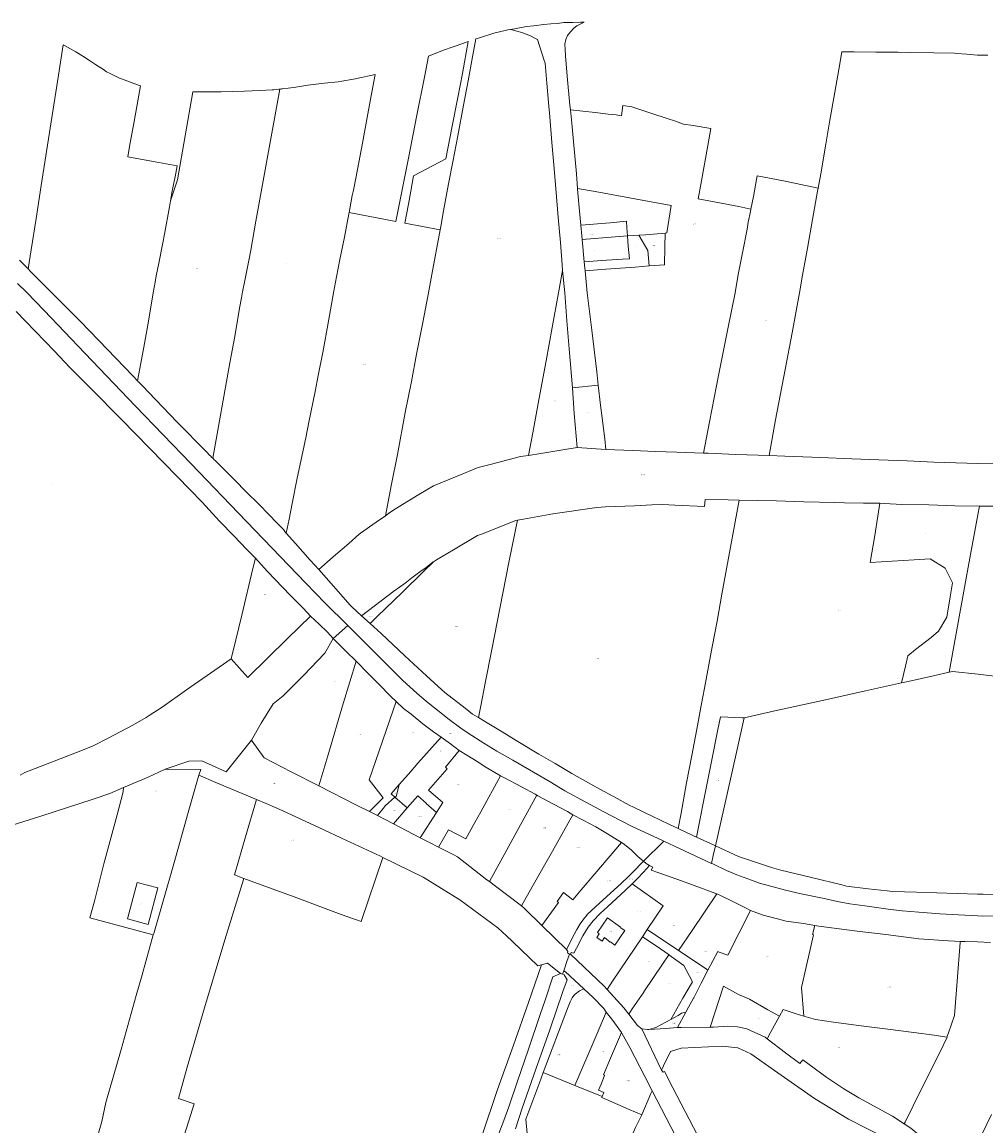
# Model space of a CAD drawing. Header units: metres. Extents: x 125062 to 130098, y 450277 to 452623.
# Tile 13 of 18: x 127466 to 128005, y 451534 to 452151. Entities that reach past the tile are written whole.
import ezdxf
from ezdxf.enums import TextEntityAlignment as Align

# ---------------------------------------------------------------- set-up
doc = ezdxf.new("R2010")
doc.units = ezdxf.units.M
doc.layers.get('0').update_dxf_attribs({"lineweight": 25})
doc.layers.add('B-WE-KG-GRENS_PERCEEL-GV', color=150, linetype='Continuous', lineweight=18)
doc.layers.add('B-WE-KG-GRENS_PERCEEL-S', color=150, linetype='Continuous', lineweight=25)
doc.styles.add('NLCS-ISO', font='NLCS-ISO.ttf')

# ---------------------------------------------------------------- blocks, each defined once
blk = doc.blocks.new('SKG-PERCEELNUMMER-SO')
at = {"style": 'NLCS-ISO', "oblique": 10, "flags": 1}
blk.add_attdef('GEMEENTECODE', text='', height=1.8, dxfattribs=at).set_placement((0, 2.6), align=Align.MIDDLE_CENTER)
at = {"style": 'NLCS-ISO', "oblique": 10}
blk.add_attdef('SECTIE', text='', height=1.8, dxfattribs=at).set_placement((-0.5, 0), align=Align.MIDDLE_RIGHT)
blk.add_attdef('PERCEELNUMMER', text='', height=1.8, dxfattribs=at).set_placement((0.5, 0), align=Align.MIDDLE_LEFT)

msp = doc.modelspace()

# ---------------------------------------------------------------- linework, layer by layer
at = {"layer": 'B-WE-KG-GRENS_PERCEEL-GV', "flags": 128}
for points in [[(127669.029, 451875.46), (127670.788, 451876.705), (127673.737, 451878.74), (127676.022, 451880.19), (127687.682, 451887.259), (127695.854, 451892.124), (127709.034, 451897.502), (127720.896, 451902.366), (127728.364, 451904.207), (127744.5, 451908.465), (127749.051, 451909.195), (127751.323, 451921.743), (127754.779, 451940.252), (127758.765, 451961.966), (127762.225, 451980.713), (127765.765, 452000), (127768.073, 452012.531), (127767.783, 452015.62), (127766.83, 452028.235), (127765.633, 452042.158), (127764.306, 452058.342), (127763.171, 452071.551), (127761.981, 452084.045), (127760.841, 452098.325), (127760.089, 452106.358), (127759.204, 452117.187), (127758.377, 452128.314), (127757.774, 452129.858), (127754.088, 452141.567), (127752.477, 452142.333), (127750.149, 452143.632), (127745.318, 452145.632), (127742.459, 452146.214), (127739.001, 452147.277), (127737.455, 452147.024), (127732.044, 452145.807), (127729.547, 452145.2), (127721.523, 452142.602), (127719.62, 452141.975), (127717.645, 452131.989), (127715.15, 452118.465), (127712.655, 452105.001), (127709.404, 452087.723), (127706.615, 452073.246), (127704.293, 452061.032), (127701.52, 452045.912), (127699.943, 452037.024), (127699.611, 452035.266), (127694.892, 452010.273), (127692.977, 452000), (127689.656, 451982.436), (127686.408, 451965.768), (127683.48, 451950.464), (127680.103, 451933.203), (127675.731, 451909.65), (127672.426, 451893.162)], [(127776.384, 452058.412), (127775.755, 452066.492), (127774.25, 452082.496), (127773.12, 452094.812), (127772.385, 452102.241), (127772.119, 452104.927), (127770.673, 452121.229), (127769.607, 452132.474), (127769.471, 452136.045), (127769.338, 452139.08), (127769.92, 452141.702), (127770.744, 452143.849), (127772.4, 452146), (127774.236, 452147.973), (127776.015, 452149.291), (127780.035, 452151.371), (127778.089, 452151.265), (127773.679, 452151.148), (127771.473, 452151.076), (127768.733, 452151.059), (127765.272, 452150.637), (127761.397, 452150.401), (127757.638, 452149.984), (127751.732, 452149.362), (127747.852, 452148.828), (127741.202, 452147.637), (127739.001, 452147.277), (127742.459, 452146.214), (127745.318, 452145.632), (127750.149, 452143.632), (127752.477, 452142.333), (127754.088, 452141.567), (127757.774, 452129.858), (127758.377, 452128.314), (127759.204, 452117.187), (127760.089, 452106.358), (127760.841, 452098.325), (127761.981, 452084.045), (127763.171, 452071.551), (127764.306, 452058.342), (127765.633, 452042.158), (127766.83, 452028.235), (127767.783, 452015.62), (127768.073, 452012.531), (127769.252, 452000), (127770.498, 451984.446), (127771.788, 451968.715), (127773.487, 451946.995), (127787.995, 451948.406), (127787.109, 451955.909), (127784.455, 451979.159), (127781.825, 452000), (127780.565, 452012.369), (127780.41, 452013.895), (127780.112, 452017.288), (127779.007, 452029.869), (127778.837, 452031.804), (127778.278, 452037.945), (127777.58, 452045.608), (127776.579, 452055.9)], [(127488.798, 452138.63), (127486.146, 452121.779), (127476.559, 452060.067), (127473.671, 452041.66), (127470.838, 452024.028), (127469.192, 452013.383), (127470.597, 452011.936), (127475.376, 452007.183), (127481.687, 452000.686), (127482.405, 452000), (127491.52, 451990.915), (127498.253, 451984.14), (127508.728, 451973.377), (127518.207, 451963.522), (127527.921, 451953.485), (127530.444, 451950.849), (127533.839, 451969.693), (127536.455, 451984.11), (127539.201, 452000), (127540.291, 452005.961), (127540.888, 452009.45), (127542.312, 452016.694), (127544.574, 452027.915), (127545.545, 452032.843), (127548.227, 452048.048), (127548.851, 452051.522), (127549.794, 452056.778), (127551.711, 452066.927), (127552.478, 452071.08), (127540.306, 452073.168), (127524.936, 452076.012), (127525.98, 452081.731), (127528.472, 452095.85), (127532.128, 452115.683), (127528.371, 452117.099), (127521.991, 452119.39), (127520.321, 452120.037), (127514.713, 452122.808), (127512.983, 452123.574), (127511.37, 452124.816), (127506.952, 452127.652), (127503.607, 452129.958), (127499.727, 452132.261), (127495.847, 452134.683), (127492.862, 452136.454), (127489.58, 452138.284)], [(127699.611, 452035.266), (127679.869, 452038.995), (127681.847, 452049.675), (127683.182, 452056.884), (127684.748, 452065.404), (127702.679, 452074.953), (127706.109, 452092.172), (127709.539, 452109.272), (127712.035, 452122.617), (127715.272, 452140.497), (127713.203, 452139.765), (127712.811, 452139.644), (127706.937, 452137.621), (127701.366, 452135.625), (127695.318, 452133.252), (127693.066, 452132.391), (127690.795, 452120.551), (127686.611, 452099.281), (127681.903, 452075.39), (127677.601, 452053.822), (127674.869, 452039.94), (127648.686, 452044.886), (127648.54, 452044.1), (127646.042, 452031.112), (127643.542, 452018.6), (127641.564, 452009.007), (127639.983, 452000), (127637.081, 451984.189), (127633.998, 451966.686), (127631.467, 451953.814), (127629.713, 451944.798), (127626.101, 451927.719), (127624.411, 451919), (127619.699, 451896.524), (127616.907, 451882.288), (127615.097, 451873.451), (127613.445, 451865.779), (127618.685, 451860.004), (127626.922, 451850.645), (127631.656, 451845.321), (127639.747, 451852.518), (127648.497, 451859.992), (127654.353, 451865.073), (127655.018, 451865.717), (127663.804, 451871.762), (127669.029, 451875.46), (127672.426, 451893.162), (127675.731, 451909.65), (127680.103, 451933.203), (127683.48, 451950.464), (127686.408, 451965.768), (127689.656, 451982.436), (127692.977, 452000), (127694.892, 452010.273)], [(127572.869, 451907.168), (127573.301, 451906.736), (127573.73, 451906.306), (127583.636, 451896.4), (127592.241, 451887.69), (127597.279, 451882.788), (127604.877, 451874.937), (127607.181, 451872.657), (127610.919, 451868.837), (127611.987, 451867.702), (127613.194, 451866.056), (127613.445, 451865.779), (127615.097, 451873.451), (127616.907, 451882.288), (127619.699, 451896.524), (127624.411, 451919), (127626.101, 451927.719), (127629.713, 451944.798), (127631.467, 451953.814), (127633.998, 451966.686), (127637.081, 451984.189), (127639.983, 452000), (127641.564, 452009.007), (127643.542, 452018.6), (127646.042, 452031.112), (127648.54, 452044.1), (127648.686, 452044.886), (127650.455, 452054.407), (127651.078, 452057.413), (127651.27, 452058.339), (127653.302, 452069.004), (127656.089, 452083.779), (127658.352, 452096.052), (127660.909, 452109.159), (127663.202, 452122.024), (127658.887, 452121.173), (127655.677, 452120.384), (127651.217, 452119.411), (127644.615, 452118.367), (127642.474, 452118.059), (127634.859, 452117.19), (127625.638, 452116.015), (127618.976, 452115.031), (127614.574, 452114.415), (127611.386, 452114.027), (127611.005, 452113.981), (127610.868, 452113.967), (127610.35, 452113.916), (127609.871, 452113.868), (127596.568, 452040.014), (127593.733, 452023.947), (127592.586, 452018.122), (127590.321, 452006.889), (127589.082, 452000.589), (127588.523, 451997.322), (127587.437, 451991.381), (127584.714, 451975.615), (127582.029, 451960.817), (127572.439, 451907.598)], [(127609.871, 452113.868), (127609.315, 452113.813), (127608.281, 452113.71), (127606.602, 452113.543), (127605.706, 452113.505), (127598.747, 452113.208), (127590.118, 452112.81), (127577.144, 452112.332), (127570.12, 452112.358), (127564.584, 452112.45), (127561.259, 452112.434), (127552.805, 452063.221), (127548.851, 452051.522), (127548.227, 452048.048), (127545.545, 452032.843), (127544.574, 452027.915), (127542.312, 452016.694), (127540.888, 452009.45), (127540.291, 452005.961), (127539.201, 452000), (127536.455, 451984.11), (127533.839, 451969.693), (127530.444, 451950.849), (127533.128, 451948.045), (127540.442, 451940.487), (127548.573, 451931.904), (127552.436, 451927.973), (127569.002, 451911.074), (127570.873, 451909.165), (127571.148, 451908.889), (127572.009, 451908.028), (127572.439, 451907.598), (127582.029, 451960.817), (127584.714, 451975.615), (127587.437, 451991.381), (127588.523, 451997.322), (127589.082, 452000.589), (127590.321, 452006.889), (127592.586, 452018.122), (127593.733, 452023.947), (127596.568, 452040.014)], [(127776.384, 452058.412), (127786.278, 452056.601), (127808.44, 452052.6), (127828.815, 452048.828), (127826.328, 452033.518), (127825.377, 452033.335), (127825.234, 452025.775), (127825.104, 452015.715), (127816.367, 452015.045), (127808.562, 452014.446), (127792.139, 452013.296), (127780.565, 452012.369), (127781.825, 452000), (127784.455, 451979.159), (127787.109, 451955.909), (127787.995, 451948.406), (127789.304, 451937.307), (127791.613, 451918.406), (127792.288, 451912.384), (127807.216, 451911.843), (127820.001, 451911.336), (127831.895, 451910.903), (127846.891, 451910.404), (127850.263, 451927.919), (127855.464, 451954.79), (127860.651, 451980.888), (127864.532, 452000), (127866.261, 452010.256), (127868.877, 452023.304), (127871.174, 452035.578), (127871.858, 452039.604), (127873.024, 452045.542), (127873.291, 452046.871), (127866.496, 452048.293), (127843.797, 452052.649), (127845.654, 452062.658), (127849.191, 452082.318), (127850.942, 452091.874), (127840.983, 452093.528), (127835.562, 452094.396), (127831.21, 452095.922), (127826.532, 452097.457), (127817.975, 452100.264), (127806.767, 452104.02), (127801.703, 452104.77), (127800.897, 452099.052), (127798.038, 452099.455), (127793.572, 452099.969), (127786.187, 452100.768), (127772.385, 452102.241), (127773.12, 452094.812), (127774.25, 452082.496), (127775.755, 452066.492)], [(127876.851, 452065.467), (127876.43, 452063.308), (127874.704, 452053.913), (127873.291, 452046.871), (127873.024, 452045.542), (127871.858, 452039.604), (127871.174, 452035.578), (127868.877, 452023.304), (127866.261, 452010.256), (127864.532, 452000), (127860.651, 451980.888), (127855.464, 451954.79), (127850.263, 451927.919), (127846.891, 451910.404), (127849.499, 451910.318), (127864.902, 451909.709), (127883.445, 451909.041), (127887.116, 451929.042), (127892.457, 451957.22), (127896.303, 451977.686), (127900.547, 452000), (127902.215, 452009.891), (127904.94, 452025.024), (127907.78, 452041.108), (127910.622, 452056.777), (127910.949, 452058.61), (127891.487, 452062.638)], [(127825.377, 452033.335), (127826.328, 452033.518), (127828.815, 452048.828), (127808.44, 452052.6), (127786.278, 452056.601), (127776.384, 452058.412), (127776.579, 452055.9), (127777.58, 452045.608), (127778.278, 452037.945), (127794.575, 452039.2), (127803.738, 452040.018), (127804.031, 452036.307), (127804.353, 452031.837), (127810.647, 452032.222), (127814.369, 452032.449)], [(127779.007, 452029.869), (127797.469, 452031.417), (127804.353, 452031.837), (127804.031, 452036.307), (127803.738, 452040.018), (127794.575, 452039.2), (127778.278, 452037.945), (127778.837, 452031.804)], [(127779.007, 452029.869), (127780.112, 452017.288), (127792.651, 452018.239), (127801.472, 452018.822), (127805.363, 452019.034), (127804.761, 452026.19), (127804.353, 452031.837), (127797.469, 452031.417)], [(127816.367, 452015.045), (127815.756, 452023.715), (127810.647, 452032.222), (127804.353, 452031.837), (127804.761, 452026.19), (127805.363, 452019.034), (127801.472, 452018.822), (127792.651, 452018.239), (127780.112, 452017.288), (127780.41, 452013.895), (127780.565, 452012.369), (127792.139, 452013.296), (127808.562, 452014.446)], [(127816.367, 452015.045), (127825.104, 452015.715), (127825.234, 452025.775), (127825.377, 452033.335), (127814.369, 452032.449), (127810.647, 452032.222), (127815.756, 452023.715)], [(127776.123, 451913.601), (127774.587, 451932.49), (127773.487, 451946.995), (127771.788, 451968.715), (127770.498, 451984.446), (127769.252, 452000), (127768.073, 452012.531), (127765.765, 452000), (127762.225, 451980.713), (127758.765, 451961.966), (127754.779, 451940.252), (127751.323, 451921.743), (127749.051, 451909.195), (127755.956, 451910.301), (127768.128, 451912.304)], [(127773.487, 451946.995), (127774.587, 451932.49), (127776.123, 451913.601), (127792.288, 451912.384), (127791.613, 451918.406), (127789.304, 451937.307), (127787.995, 451948.406)], [(127720.948, 451762.615), (127725.88, 451759.707), (127734.247, 451754.631), (127742.083, 451749.862), (127754.693, 451742.217), (127763.83, 451736.95), (127773.14, 451731.323), (127786.76, 451723.662), (127798.619, 451717.398), (127805.341, 451713.659), (127807.703, 451712.549), (127813.43, 451709.777), (127827.482, 451703.061), (127832.706, 451700.597), (127834.307, 451709.198), (127837.322, 451726.167), (127840.248, 451741.353), (127843.574, 451759.15), (127845.526, 451769.353), (127847.412, 451779.141), (127851.658, 451802.219), (127854.391, 451816.515), (127857.138, 451831.645), (127866.83, 451884.179), (127860.618, 451884.31), (127847.767, 451884.461), (127847.466, 451880.598), (127830.876, 451881.345), (127824.037, 451881.636), (127817.846, 451881.44), (127808.198, 451881.002), (127792.062, 451880.374), (127787.119, 451880.098), (127762.663, 451876.571), (127746.19, 451873.508), (127742.773, 451872.94), (127738.252, 451850.252), (127732.994, 451823.501), (127728.513, 451800.605), (127724.814, 451781.802), (127722.285, 451769.109)], [(127832.706, 451700.597), (127840.946, 451696.712), (127842.951, 451695.79), (127846.985, 451716.666), (127851.514, 451738.907), (127854.829, 451755.991), (127856.254, 451763.108), (127868.444, 451762.551), (127869.513, 451762.415), (127888.327, 451766.689), (127911.738, 451771.84), (127937.3, 451777.551), (127957.58, 451782.006), (127959.695, 451791.355), (127961.107, 451797.167), (127965.373, 451800.647), (127974.023, 451807.429), (127978.229, 451810.849), (127982.944, 451818.679), (127984.777, 451830.182), (127985.979, 451837.93), (127985.918, 451838.227), (127983.587, 451842.838), (127982.557, 451845.004), (127981.862, 451846.146), (127973.557, 451851.34), (127964.68, 451850.712), (127940.022, 451849.33), (127942.59, 451864.462), (127945.458, 451882.373), (127940.509, 451882.421), (127936.222, 451882.453), (127925.614, 451882.696), (127920.218, 451882.799), (127902.91, 451883.261), (127887.684, 451883.748), (127866.83, 451884.179), (127857.138, 451831.645), (127854.391, 451816.515), (127851.658, 451802.219), (127847.412, 451779.141), (127845.526, 451769.353), (127843.574, 451759.15), (127840.248, 451741.353), (127837.322, 451726.167), (127834.307, 451709.198)], [(127957.58, 451782.006), (127961.248, 451782.812), (127976.179, 451786.138), (127984.259, 451787.994), (127994.783, 451846.649), (128000.172, 451875.865), (128001.087, 451880.858), (127987.253, 451881.048), (127972.74, 451881.464), (127957.75, 451881.768), (127948.012, 451882.348), (127945.458, 451882.373), (127942.59, 451864.462), (127940.022, 451849.33), (127964.68, 451850.712), (127973.557, 451851.34), (127981.862, 451846.146), (127982.557, 451845.004), (127983.587, 451842.838), (127985.918, 451838.227), (127985.979, 451837.93), (127984.777, 451830.182), (127982.944, 451818.679), (127978.229, 451810.849), (127974.023, 451807.429), (127965.373, 451800.647), (127961.107, 451797.167), (127959.695, 451791.355)], [(127984.259, 451787.994), (127986.094, 451788.416), (128000.315, 451786.856), (128014.02, 451785.294), (128020.455, 451784.628), (128036.743, 451782.831), (128037.927, 451788.929), (128038.496, 451792.327), (128039.528, 451797.515), (128041.242, 451806.994), (128043.243, 451817.846), (128044.214, 451823.271), (128046.382, 451835.731), (128048.951, 451850.159), (128049.86, 451855.881), (128051.46, 451864.646), (128052.26, 451869.117), (128054.287, 451880.133), (128050.925, 451880.181), (128025.322, 451880.462), (128013.293, 451880.728), (128001.087, 451880.858), (128000.172, 451875.865), (127994.783, 451846.649)], [(127660.367, 451815.182), (127666.535, 451809.533), (127679.839, 451797.057), (127691.857, 451786.03), (127700.477, 451778.213), (127702.118, 451776.698), (127713.638, 451767.941), (127717.749, 451764.601), (127718.926, 451763.808), (127720.948, 451762.615), (127722.285, 451769.109), (127724.814, 451781.802), (127728.513, 451800.605), (127732.994, 451823.501), (127738.252, 451850.252), (127742.773, 451872.94), (127741.953, 451872.804), (127722.606, 451865.087), (127720.452, 451864.348), (127707.112, 451856.414), (127697.558, 451850.799), (127695.829, 451849.704), (127690.113, 451844.116), (127678.49, 451832.752), (127664.329, 451819.023)], [(127627.079, 451819.315), (127623.157, 451823.498), (127615.923, 451830.847), (127602.943, 451844.485), (127596.312, 451851.69), (127594.927, 451845.921), (127588.62, 451819.933), (127585.352, 451806.062), (127582.773, 451795.401), (127592.09, 451785.049), (127614.144, 451806.886)], [(127660.367, 451815.182), (127664.329, 451819.023), (127678.49, 451832.752), (127690.113, 451844.116), (127695.829, 451849.704), (127695.634, 451849.581), (127691.019, 451846.029), (127689.004, 451844.587), (127683.729, 451840.684), (127679.937, 451837.683), (127673.589, 451833.183), (127655.676, 451819.477)], [(127824.62, 451693.514), (127821.182, 451695.133), (127806.956, 451701.802), (127800.796, 451704.884), (127791.014, 451709.926), (127780.953, 451715.24), (127769.33, 451721.688), (127761.174, 451726.648), (127740.161, 451738.718), (127731.228, 451743.869), (127723.952, 451748.29), (127715.164, 451753.844), (127711.206, 451756.725), (127704.551, 451761.577), (127696.377, 451768.113), (127691.912, 451771.589), (127686.584, 451776.281), (127678.753, 451783.396), (127658.092, 451804.097), (127648.005, 451814.038), (127639.672, 451806.723), (127646.852, 451799.699), (127652.565, 451794.11), (127659.09, 451787.479), (127665.311, 451781.22), (127671.989, 451774.365), (127674.896, 451771.596), (127679.014, 451767.765), (127683.351, 451764.512), (127689.961, 451759.207), (127695.912, 451754.696), (127700.072, 451751.691), (127705.315, 451747.923), (127710.156, 451744.275), (127714.412, 451741.571), (127721.158, 451737.469), (127724.836, 451735.059), (127732.31, 451730.69), (127732.446, 451730.617), (127733.341, 451730.139), (127735.153, 451729.171), (127745.064, 451723.829), (127752.733, 451719.767), (127753.626, 451719.294), (127754.269, 451718.954), (127762.998, 451714.224), (127770.77, 451710.084), (127773.815, 451708.292), (127779.551, 451705.179), (127786.566, 451701.631), (127793.088, 451697.552), (127800.942, 451692.787), (127801.974, 451692.173), (127806.464, 451688.621), (127810.13, 451684.96), (127812.402, 451683.109), (127813.311, 451682.269)], [(127594.088, 451749.899), (127594.478, 451749.358), (127601.149, 451740.097), (127616.212, 451732.361), (127631.752, 451724.456), (127636.689, 451741.147), (127645.6, 451771.092), (127652.565, 451794.11), (127646.852, 451799.699), (127639.672, 451806.723), (127635.114, 451798.542), (127623.128, 451786.224), (127611.858, 451774.69), (127606.307, 451770.349), (127599.505, 451759.516)], [(127652.565, 451794.11), (127645.6, 451771.092), (127636.689, 451741.147), (127631.752, 451724.456), (127652.875, 451713.711), (127659.99, 451710.189), (127667.78, 451717.706), (127659.84, 451727.799), (127674.896, 451771.596), (127671.989, 451774.365), (127665.311, 451781.22), (127659.09, 451787.479)], [(127674.896, 451771.596), (127659.84, 451727.799), (127667.78, 451717.706), (127659.99, 451710.189), (127664.457, 451707.884), (127668.52, 451712.796), (127668.847, 451713.229), (127674.323, 451718.112), (127672.154, 451720.007), (127676.749, 451725.178), (127681.831, 451730.898), (127687.186, 451737.087), (127700.072, 451751.691), (127695.912, 451754.696), (127689.961, 451759.207), (127683.351, 451764.512), (127679.014, 451767.765)], [(127842.951, 451695.79), (127852.758, 451691.282), (127853.479, 451690.947), (127859.817, 451719.015), (127865.403, 451743.976), (127869.513, 451762.415), (127868.444, 451762.551), (127856.254, 451763.108), (127854.829, 451755.991), (127851.514, 451738.907), (127846.985, 451716.666)], [(127771.971, 451630.446), (127770.764, 451631.033), (127771.054, 451631.936), (127770.143, 451632.902), (127763.493, 451639.531), (127756.366, 451646.331), (127746.731, 451655.979), (127745.04, 451657.36), (127729.785, 451668.871), (127727.12, 451670.932), (127725.743, 451671.996), (127709.28, 451684.726), (127707.147, 451685.841), (127698.742, 451690.236), (127693.564, 451692.868), (127688.483, 451695.45), (127673.419, 451703.26), (127664.457, 451707.884), (127659.99, 451710.189), (127652.875, 451713.711), (127631.752, 451724.456), (127616.212, 451732.361), (127601.149, 451740.097), (127594.478, 451749.358), (127594.088, 451749.899), (127579.98, 451732.283), (127566.251, 451738.427), (127559.017, 451738.241), (127545.844, 451733.721), (127565.746, 451733.595), (127564.732, 451730.431), (127574.204, 451726.335), (127596.964, 451716.735), (127602.363, 451714.544), (127611.709, 451710.547), (127631.665, 451701.24), (127646.796, 451694.105), (127666.174, 451685.067), (127667.532, 451684.382), (127690.082, 451673.428), (127710.675, 451660.801), (127731.778, 451645.153), (127736.73, 451640.556), (127739.966, 451637.366), (127754.219, 451623.917), (127756.295, 451624.466), (127759.553, 451625.328), (127766.884, 451619.585), (127767.899, 451619.228), (127768.792, 451621.086), (127770.482, 451626.275)], [(127697.573, 451709.561), (127701.136, 451715.079), (127693.108, 451721.969), (127703.547, 451733.994), (127702.561, 451734.984), (127710.156, 451744.275), (127705.315, 451747.923), (127700.072, 451751.691), (127687.186, 451737.087), (127681.831, 451730.898), (127676.749, 451725.178), (127674.936, 451718.347), (127674.688, 451718.319), (127674.431, 451718.209), (127674.323, 451718.112), (127681.118, 451712.178), (127687.117, 451718.949), (127691.839, 451714.825), (127691.717, 451714.548)], [(127710.156, 451744.275), (127702.561, 451734.984), (127703.547, 451733.994), (127693.108, 451721.969), (127701.136, 451715.079), (127697.573, 451709.561), (127688.483, 451695.45), (127693.564, 451692.868), (127698.742, 451690.236), (127704.26, 451699.93), (127713.998, 451694.89), (127718.956, 451703.924), (127722.289, 451709.998), (127733.341, 451730.139), (127732.446, 451730.617), (127732.31, 451730.69), (127724.836, 451735.059), (127721.158, 451737.469), (127714.412, 451741.571)], [(127505.035, 451655.356), (127503.798, 451650.718), (127539.188, 451641.142), (127539.408, 451641.939), (127544.819, 451660.787), (127550.592, 451680.865), (127558.743, 451709.55), (127564.732, 451730.431), (127565.746, 451733.595), (127545.844, 451733.721), (127536.293, 451729.361), (127522.584, 451723.503), (127522.435, 451721.175), (127518.981, 451708.303), (127511.566, 451680.877), (127506.469, 451660.731)], [(127698.742, 451690.236), (127707.147, 451685.841), (127709.28, 451684.726), (127725.743, 451671.996), (127727.12, 451670.932), (127734.571, 451684.547), (127739.12, 451692.859), (127742.453, 451698.933), (127753.626, 451719.294), (127752.733, 451719.767), (127745.064, 451723.829), (127735.153, 451729.171), (127733.341, 451730.139), (127722.289, 451709.998), (127718.956, 451703.924), (127713.998, 451694.89), (127704.26, 451699.93)], [(127674.431, 451718.209), (127674.688, 451718.319), (127674.936, 451718.347), (127676.749, 451725.178), (127672.154, 451720.007), (127674.323, 451718.112)], [(127596.964, 451716.735), (127590.774, 451695.927), (127584.564, 451674.668), (127589.836, 451672.726), (127617.98, 451662.336), (127644.215, 451652.624), (127655.412, 451648.572), (127667.532, 451684.382), (127666.174, 451685.067), (127646.796, 451694.105), (127631.665, 451701.24), (127611.709, 451710.547), (127602.363, 451714.544)], [(127674.323, 451718.112), (127668.847, 451713.229), (127668.52, 451712.796), (127664.457, 451707.884), (127673.419, 451703.26), (127681.118, 451712.178)], [(127688.483, 451695.45), (127697.573, 451709.561), (127691.717, 451714.548), (127691.839, 451714.825), (127687.117, 451718.949), (127681.118, 451712.178), (127673.419, 451703.26)], [(127753.626, 451719.294), (127742.453, 451698.933), (127739.12, 451692.859), (127734.571, 451684.547), (127727.12, 451670.932), (127729.785, 451668.871), (127745.04, 451657.36), (127751.094, 451668.086), (127762.321, 451687.875), (127773.815, 451708.292), (127770.77, 451710.084), (127762.998, 451714.224), (127754.269, 451718.954)], [(127800.942, 451692.787), (127793.088, 451697.552), (127786.566, 451701.631), (127779.551, 451705.179), (127773.815, 451708.292), (127762.321, 451687.875), (127751.094, 451668.086), (127745.04, 451657.36), (127746.731, 451655.979), (127756.366, 451646.331), (127765.72, 451659.219), (127764.939, 451659.811), (127768.507, 451664.779), (127773.828, 451660.786), (127778.365, 451666.341), (127785.989, 451675.307)], [(127813.311, 451682.269), (127812.402, 451683.109), (127810.13, 451684.96), (127806.464, 451688.621), (127801.974, 451692.173), (127800.942, 451692.787), (127785.989, 451675.307), (127778.365, 451666.341), (127773.828, 451660.786), (127768.507, 451664.779), (127764.939, 451659.811), (127765.72, 451659.219), (127756.366, 451646.331), (127763.493, 451639.531), (127770.143, 451632.902), (127774.643, 451641.758), (127776.065, 451644.226), (127777.906, 451647.248), (127779.874, 451650.072), (127780.811, 451651.209), (127782.217, 451652.901), (127783.677, 451654.293), (127786.671, 451656.978), (127792.535, 451662.448), (127801.024, 451670.023), (127804.683, 451673.666), (127807.279, 451676.272)], [(127771.971, 451630.446), (127772.497, 451630.352), (127772.887, 451631.232), (127774.316, 451630.872), (127775.785, 451633.641), (127779.331, 451640.61), (127782.351, 451645.472), (127785.061, 451649.03), (127789.065, 451653.153), (127793.098, 451656.825), (127803.143, 451666.194), (127806.978, 451669.74), (127809.772, 451672.448), (127813.329, 451676.265), (127816.612, 451680.005), (127814.749, 451681.11), (127813.311, 451682.269), (127807.279, 451676.272), (127804.683, 451673.666), (127801.024, 451670.023), (127792.535, 451662.448), (127786.671, 451656.978), (127783.677, 451654.293), (127782.217, 451652.901), (127780.811, 451651.209), (127779.874, 451650.072), (127777.906, 451647.248), (127776.065, 451644.226), (127774.643, 451641.758), (127770.143, 451632.902), (127771.054, 451631.936), (127770.764, 451631.033)], [(127816.612, 451680.005), (127813.329, 451676.265), (127809.772, 451672.448), (127806.978, 451669.74), (127824.244, 451657.301), (127815.401, 451644.113), (127832.838, 451632.438), (127840.461, 451643.658), (127854.288, 451664.085), (127853.766, 451664.312), (127841.614, 451668.828), (127834.987, 451671.205), (127821.784, 451675.86), (127817.618, 451677.239), (127818.447, 451679.075)], [(127524.758, 451650.099), (127530.18, 451670.44), (127541.729, 451667.362), (127536.31, 451647.021)], [(127536.31, 451647.021), (127541.729, 451667.362), (127530.18, 451670.44), (127524.758, 451650.099)], [(127772.887, 451631.232), (127772.497, 451630.352), (127791.313, 451612.426), (127792.974, 451610.605), (127796.019, 451615.206), (127812.648, 451640.007), (127815.401, 451644.113), (127824.244, 451657.301), (127806.978, 451669.74), (127803.143, 451666.194), (127793.098, 451656.825), (127789.065, 451653.153), (127785.061, 451649.03), (127782.351, 451645.472), (127779.331, 451640.61), (127775.785, 451633.641), (127774.316, 451630.872)], [(127849.33, 451621.399), (127854.787, 451631.917), (127855.644, 451631.56), (127860.359, 451629.886), (127873.084, 451654.843), (127869.553, 451656.66), (127863.265, 451659.778), (127856.63, 451663.068), (127854.288, 451664.085), (127840.461, 451643.658), (127832.838, 451632.438), (127833.713, 451631.852), (127848.577, 451621.903)], [(127849.33, 451621.399), (127845.576, 451614.164), (127841.342, 451606.005), (127841.203, 451605.758), (127838.459, 451600.742), (127836.96, 451598), (127832.208, 451589.308), (127834.279, 451589.433), (127850.536, 451589.63), (127858.052, 451612.477), (127866.38, 451607.842), (127869.496, 451606.451), (127872.561, 451605.135), (127882.802, 451599.346), (127889.293, 451595.692), (127891.277, 451599.367), (127898.001, 451597.291), (127902.825, 451595.795), (127901.687, 451611.797), (127908.287, 451641.121), (127907.793, 451641.335), (127909.099, 451646.341), (127902.784, 451647.427), (127893.118, 451648.819), (127888.277, 451650.141), (127880.104, 451652.175), (127873.124, 451654.823), (127873.084, 451654.843), (127860.359, 451629.886), (127855.644, 451631.56), (127854.787, 451631.917)], [(127787.115, 451639.709), (127790.156, 451637.649), (127791.504, 451639.635), (127794.673, 451637.164), (127794.752, 451637.267), (127797.279, 451635.431), (127802.868, 451643.547), (127800.257, 451645.311), (127800.322, 451645.413), (127793.071, 451650.626), (127787.519, 451642.47), (127788.527, 451641.785)], [(127787.115, 451639.709), (127788.527, 451641.785), (127787.519, 451642.47), (127793.071, 451650.626), (127800.322, 451645.413), (127800.257, 451645.311), (127802.868, 451643.547), (127797.279, 451635.431), (127794.752, 451637.267), (127794.673, 451637.164), (127791.504, 451639.635), (127790.156, 451637.649)], [(127827.484, 451629.906), (127835.764, 451624), (127838.777, 451618.513), (127840.583, 451614.949), (127835.315, 451605.752), (127828.495, 451593.911), (127832.742, 451596.167), (127834.572, 451597.32), (127836.96, 451598), (127838.459, 451600.742), (127841.203, 451605.758), (127841.342, 451606.005), (127845.576, 451614.164), (127849.33, 451621.399), (127848.577, 451621.903), (127833.713, 451631.852), (127832.838, 451632.438), (127815.401, 451644.113), (127812.648, 451640.007), (127820.281, 451634.971), (127827.6, 451630.076)], [(127990.375, 451636.929), (127990.42, 451637.509), (127983.871, 451637.757), (127967.232, 451638.946), (127948.68, 451641.289), (127932.708, 451643.136), (127919.888, 451644.918), (127911.25, 451645.971), (127909.099, 451646.341), (127907.793, 451641.335), (127908.287, 451641.121), (127901.687, 451611.797), (127902.825, 451595.795), (127909.366, 451593.766), (127919.482, 451592.379), (127935.056, 451590.353), (127949.802, 451588.467), (127964.374, 451586.555), (127975.792, 451585.032), (127982.863, 451584.008), (127983.711, 451586.351), (127987.215, 451596.03), (127988.712, 451615.284)], [(127805.053, 451596.831), (127807.015, 451599.746), (127813.376, 451609.194), (127813.396, 451609.224), (127823.943, 451624.707), (127827.484, 451629.906), (127827.6, 451630.076), (127820.281, 451634.971), (127812.648, 451640.007), (127796.019, 451615.206), (127792.974, 451610.605), (127802.283, 451600.406)], [(127812.42, 451588.656), (127815.546, 451588.302), (127816.244, 451588.344), (127820.093, 451589.449), (127828.495, 451593.911), (127835.315, 451605.752), (127840.583, 451614.949), (127838.777, 451618.513), (127835.764, 451624), (127827.484, 451629.906), (127823.943, 451624.707), (127813.396, 451609.224), (127813.376, 451609.194), (127807.015, 451599.746), (127805.053, 451596.831), (127809.924, 451590.545)], [(127757.241, 451564.24), (127774.877, 451557.031), (127787.399, 451586.065), (127792.462, 451597.936), (127791.018, 451599.909), (127785.059, 451606.225), (127779.849, 451610.996), (127777.426, 451609.852), (127775.032, 451607.995), (127774.317, 451607.288), (127773.46, 451606.018), (127772.308, 451603.808), (127770.783, 451600.072)], [(127889.293, 451595.692), (127882.802, 451599.346), (127872.561, 451605.135), (127869.496, 451606.451), (127866.38, 451607.842), (127858.052, 451612.477), (127850.536, 451589.63), (127852.45, 451589.653), (127860.473, 451590.144), (127865.873, 451589.818), (127870.966, 451588.585), (127881.21, 451583.921), (127882.352, 451583.054), (127884.195, 451586.654)], [(127828.495, 451593.911), (127820.093, 451589.449), (127816.244, 451588.344), (127825.673, 451588.913), (127832.181, 451589.306), (127832.208, 451589.308), (127836.96, 451598), (127834.572, 451597.32), (127832.742, 451596.167)], [(127959.565, 451536.518), (127968.415, 451554.279), (127979.047, 451575.788), (127983.004, 451583.988), (127982.863, 451584.008), (127975.792, 451585.032), (127964.374, 451586.555), (127949.802, 451588.467), (127935.056, 451590.353), (127919.482, 451592.379), (127909.366, 451593.766), (127902.825, 451595.795), (127898.001, 451597.291), (127891.277, 451599.367), (127889.293, 451595.692), (127884.195, 451586.654), (127882.352, 451583.054), (127892.661, 451575.231), (127900.745, 451569.299), (127902.278, 451571.297), (127915.705, 451561.473), (127925.342, 451555.12), (127933.596, 451550.032), (127952.487, 451539.777), (127959.034, 451535.549)], [(127800.898, 451586.51), (127795.613, 451594.03), (127792.462, 451597.936), (127787.399, 451586.065), (127774.877, 451557.031), (127790.123, 451550.798), (127791.114, 451553.098), (127788.171, 451554.342), (127789.594, 451557.71), (127791.403, 451562.474), (127791.522, 451562.757), (127790.957, 451562.996), (127794.851, 451572.207)], [(127818.17, 451554.055), (127814.089, 451562.013), (127805.552, 451578.292), (127801.156, 451586.142), (127800.898, 451586.51), (127794.851, 451572.207), (127790.957, 451562.996), (127791.522, 451562.757), (127791.403, 451562.474), (127789.594, 451557.71), (127788.171, 451554.342), (127791.114, 451553.098), (127790.123, 451550.798), (127789.904, 451550.195), (127792.667, 451549.076), (127805.33, 451543.589), (127812.264, 451540.59), (127817.38, 451552.456)], [(127774.877, 451557.031), (127757.241, 451564.24), (127755.824, 451560.491), (127747.462, 451538.053), (127748.155, 451530.083), (127765.463, 451522.833), (127771.928, 451520.125), (127797.632, 451509.357), (127798.123, 451509.152), (127799.057, 451511.204), (127799.484, 451512.141), (127801.242, 451516.001), (127808.82, 451533.397), (127812.264, 451540.59), (127805.33, 451543.589), (127792.667, 451549.076), (127789.904, 451550.195), (127790.123, 451550.798)], [(127828.569, 451533.774), (127818.17, 451554.055), (127817.38, 451552.456), (127812.264, 451540.59), (127808.82, 451533.397), (127801.242, 451516.001), (127799.484, 451512.141), (127803.422, 451510.403), (127806.193, 451509.18), (127817.361, 451503.871), (127818.32, 451503.91), (127822.076, 451502.228), (127822.974, 451501.287), (127825.491, 451499.999), (127840.325, 451492.378), (127845.195, 451489.016), (127851.363, 451485.819), (127854.471, 451484.208), (127853.168, 451486.675), (127833.141, 451525.425), (127832.428, 451526.396)]]:
    msp.add_lwpolyline(points, close=True, dxfattribs=at)
for points in [[(128005.722, 452132.863), (128003.933, 452132.858), (128003.705, 452132.869), (128001.264, 452132.901), (128000, 452132.901), (127994.008, 452133.424), (127988.351, 452133.873), (127987.1, 452133.927), (127975.671, 452134.11), (127962.694, 452134.287), (127955.729, 452134.492), (127943.169, 452134.61), (127931.084, 452134.791), (127924.17, 452134.758), (127922.56, 452124.81), (127919.778, 452109.023), (127917.516, 452096.572), (127915.14, 452083.048), (127912.362, 452066.547), (127910.949, 452058.61), (127910.622, 452056.777), (127907.78, 452041.108), (127904.94, 452025.024), (127902.215, 452009.891), (127900.547, 452000), (127896.303, 451977.686), (127892.457, 451957.22), (127887.116, 451929.042), (127883.445, 451909.041), (127892.377, 451908.723), (127912.478, 451907.978), (127929.783, 451907.278), (127944.768, 451906.616), (127960.647, 451906.059), (127975.631, 451905.397), (128000.25, 451904.682), (128008.751, 451904.536)], [(127463.185, 452005.216), (127468.438, 452000.163), (127478.226, 451990.097), (127500.921, 451966.293), (127529.308, 451936.726), (127560.098, 451904.659), (127591.341, 451872.298), (127624.484, 451837.683), (127635.286, 451826.574), (127648.005, 451814.038), (127658.092, 451804.097), (127678.753, 451783.396), (127686.584, 451776.281), (127691.912, 451771.589), (127696.377, 451768.113), (127704.551, 451761.577), (127711.206, 451756.725), (127715.164, 451753.844), (127723.952, 451748.29), (127731.228, 451743.869), (127740.161, 451738.718), (127761.174, 451726.648), (127769.33, 451721.688), (127780.953, 451715.24), (127791.014, 451709.926), (127800.796, 451704.884), (127806.956, 451701.802), (127821.182, 451695.133), (127824.62, 451693.514), (127833.372, 451689.393), (127851.275, 451681.094), (127852.252, 451685.461), (127853.479, 451690.947), (127852.758, 451691.282), (127842.951, 451695.79), (127840.946, 451696.712), (127832.706, 451700.597), (127827.482, 451703.061), (127813.43, 451709.777), (127807.703, 451712.549), (127805.341, 451713.659), (127798.619, 451717.398), (127786.76, 451723.662), (127773.14, 451731.323), (127763.83, 451736.95), (127754.693, 451742.217), (127742.083, 451749.862), (127734.247, 451754.631), (127725.88, 451759.707), (127720.948, 451762.615), (127718.926, 451763.808), (127717.749, 451764.601), (127713.638, 451767.941), (127702.118, 451776.698), (127700.477, 451778.213), (127691.857, 451786.03), (127679.839, 451797.057), (127666.535, 451809.533), (127660.367, 451815.182), (127655.676, 451819.477), (127650.237, 451824.498), (127649.124, 451825.587), (127643.984, 451831.443), (127631.656, 451845.321), (127626.922, 451850.645), (127618.685, 451860.004), (127613.445, 451865.779), (127613.194, 451866.056), (127611.987, 451867.702), (127610.919, 451868.837), (127607.181, 451872.657), (127604.877, 451874.937), (127597.279, 451882.788), (127592.241, 451887.69), (127583.636, 451896.4), (127573.73, 451906.306), (127573.301, 451906.736), (127572.869, 451907.168), (127572.439, 451907.598), (127572.009, 451908.028), (127571.148, 451908.889), (127570.873, 451909.165), (127569.002, 451911.074), (127552.436, 451927.973), (127548.573, 451931.904), (127540.442, 451940.487), (127533.128, 451948.045), (127530.444, 451950.849), (127527.921, 451953.485), (127518.207, 451963.522), (127508.728, 451973.377), (127498.253, 451984.14), (127491.52, 451990.915), (127482.405, 452000), (127481.687, 452000.686), (127475.376, 452007.183), (127470.597, 452011.936), (127469.192, 452013.383), (127464.463, 452018.252)], [(127462.464, 451989.577), (127467.657, 451984.28), (127483.973, 451967.477), (127492.601, 451958.318), (127504.714, 451946.222), (127521.003, 451929.569), (127545.283, 451904.851), (127559.676, 451890.078), (127566.506, 451882.975), (127576.277, 451872.378), (127584.471, 451864.065), (127591.378, 451856.838), (127596.312, 451851.69), (127602.943, 451844.485), (127615.923, 451830.847), (127623.157, 451823.498), (127627.079, 451819.315), (127631.954, 451814.892), (127636.53, 451810.415), (127639.672, 451806.723), (127648.005, 451814.038), (127635.286, 451826.574), (127624.484, 451837.683), (127591.341, 451872.298), (127560.098, 451904.659), (127529.308, 451936.726), (127500.921, 451966.293), (127478.226, 451990.097), (127468.438, 452000.163), (127463.185, 452005.216)], [(127464.704, 451730.382), (127467.412, 451731.913), (127483.815, 451738.327), (127499.647, 451744.434), (127505.495, 451746.751), (127513.897, 451751.098), (127527.789, 451758.434), (127535.242, 451762.671), (127536.953, 451763.841), (127544.076, 451768.524), (127557.794, 451778.034), (127582.773, 451795.401), (127585.352, 451806.062), (127588.62, 451819.933), (127594.927, 451845.921), (127596.312, 451851.69), (127591.378, 451856.838), (127584.471, 451864.065), (127576.277, 451872.378), (127566.506, 451882.975), (127559.676, 451890.078), (127545.283, 451904.851), (127521.003, 451929.569), (127504.714, 451946.222), (127492.601, 451958.318), (127483.973, 451967.477), (127467.657, 451984.28), (127462.464, 451989.577)], [(128008.751, 451904.536), (128000.25, 451904.682), (127975.631, 451905.397), (127960.647, 451906.059), (127944.768, 451906.616), (127929.783, 451907.278), (127912.478, 451907.978), (127892.377, 451908.723), (127883.445, 451909.041), (127864.902, 451909.709), (127849.499, 451910.318), (127846.891, 451910.404), (127831.895, 451910.903), (127820.001, 451911.336), (127807.216, 451911.843), (127792.288, 451912.384), (127776.123, 451913.601), (127768.128, 451912.304), (127755.956, 451910.301), (127749.051, 451909.195), (127744.5, 451908.465), (127728.364, 451904.207), (127720.896, 451902.366), (127709.034, 451897.502), (127695.854, 451892.124), (127687.682, 451887.259), (127676.022, 451880.19), (127673.737, 451878.74), (127670.788, 451876.705), (127669.029, 451875.46), (127663.804, 451871.762), (127655.018, 451865.717), (127654.353, 451865.073), (127648.497, 451859.992), (127639.747, 451852.518), (127631.656, 451845.321), (127643.984, 451831.443), (127649.124, 451825.587), (127650.237, 451824.498), (127655.676, 451819.477), (127673.589, 451833.183), (127679.937, 451837.683), (127683.729, 451840.684), (127689.004, 451844.587), (127691.019, 451846.029), (127695.634, 451849.581), (127695.829, 451849.704), (127697.558, 451850.799), (127707.112, 451856.414), (127720.452, 451864.348), (127722.606, 451865.087), (127741.953, 451872.804), (127742.773, 451872.94), (127746.19, 451873.508), (127762.663, 451876.571), (127787.119, 451880.098), (127792.062, 451880.374), (127808.198, 451881.002), (127817.846, 451881.44), (127824.037, 451881.636), (127830.876, 451881.345), (127847.466, 451880.598), (127847.767, 451884.461), (127860.618, 451884.31), (127866.83, 451884.179), (127887.684, 451883.748), (127902.91, 451883.261), (127920.218, 451882.799), (127925.614, 451882.696), (127936.222, 451882.453), (127940.509, 451882.421), (127945.458, 451882.373), (127948.012, 451882.348), (127957.75, 451881.768), (127972.74, 451881.464), (127987.253, 451881.048), (128001.087, 451880.858), (128013.293, 451880.728)], [(127453.045, 451700.256), (127476.239, 451707.472), (127505.557, 451717.033), (127514.821, 451720.189), (127522.584, 451723.503), (127536.293, 451729.361), (127545.844, 451733.721), (127559.017, 451738.241), (127566.251, 451738.427), (127579.98, 451732.283), (127594.088, 451749.899), (127599.505, 451759.516), (127606.307, 451770.349), (127611.858, 451774.69), (127623.128, 451786.224), (127635.114, 451798.542), (127639.672, 451806.723), (127636.53, 451810.415), (127631.954, 451814.892), (127627.079, 451819.315), (127614.144, 451806.886), (127592.09, 451785.049), (127582.773, 451795.401), (127557.794, 451778.034), (127544.076, 451768.524), (127536.953, 451763.841), (127535.242, 451762.671), (127527.789, 451758.434), (127513.897, 451751.098), (127505.495, 451746.751), (127499.647, 451744.434), (127483.815, 451738.327), (127467.412, 451731.913), (127464.704, 451730.382)], [(128014.02, 451785.294), (128000.315, 451786.856), (127986.094, 451788.416), (127984.259, 451787.994), (127976.179, 451786.138), (127961.248, 451782.812), (127957.58, 451782.006), (127937.3, 451777.551), (127911.738, 451771.84), (127888.327, 451766.689), (127869.513, 451762.415), (127865.403, 451743.976), (127859.817, 451719.015), (127853.479, 451690.947), (127866.4, 451684.929), (127872.023, 451683.052), (127882.084, 451679.734), (127884.865, 451678.736), (127890.139, 451677.4), (127907.268, 451673.252), (127924.159, 451669.048), (127926.826, 451668.41), (127938.942, 451666.962), (127949.575, 451665.836), (127952.484, 451665.431), (127965.985, 451665.031), (128000, 451663.977), (128003.216, 451663.933), (128012.031, 451663.523)], [(127555.301, 451525.467), (127560.035, 451540.13), (127562.085, 451546.733), (127553.225, 451549.785), (127558.204, 451567.177), (127567.828, 451600.432), (127579.275, 451638.31), (127589.836, 451672.726), (127584.564, 451674.668), (127590.774, 451695.927), (127596.964, 451716.735), (127574.204, 451726.335), (127564.732, 451730.431), (127558.743, 451709.55), (127550.592, 451680.865), (127544.819, 451660.787), (127539.408, 451641.939), (127539.188, 451641.142), (127532.995, 451618.727), (127529.675, 451607.232), (127521.266, 451576.993), (127512.675, 451547.528), (127510.395, 451536.895), (127508.21, 451528.94)], [(127508.21, 451528.94), (127510.395, 451536.895), (127512.675, 451547.528), (127521.266, 451576.993), (127529.675, 451607.232), (127532.995, 451618.727), (127539.188, 451641.142), (127503.798, 451650.718), (127505.035, 451655.356), (127506.469, 451660.731), (127511.566, 451680.877), (127518.981, 451708.303), (127522.435, 451721.175), (127522.584, 451723.503), (127514.821, 451720.189), (127505.557, 451717.033), (127476.239, 451707.472), (127453.045, 451700.256), (127451.708, 451699.829), (127451.152, 451699.651), (127366.676, 451357.939)], [(128018.324, 451652.047), (128002.85, 451651.695), (128000.125, 451651.767), (127989.42, 451652.271), (127978.937, 451652.955), (127967.303, 451653.801), (127957.918, 451654.646), (127950.158, 451655.51), (127937.087, 451657.314), (127928.648, 451658.571), (127922.661, 451659.604), (127913.413, 451661.602), (127901.459, 451664.169), (127892.736, 451666.223), (127878.093, 451670.061), (127873.674, 451671.662), (127865.363, 451674.795), (127859.762, 451677.183), (127851.971, 451680.772), (127851.275, 451681.094), (127833.372, 451689.393), (127824.62, 451693.514), (127813.311, 451682.269), (127814.749, 451681.11), (127816.612, 451680.005), (127818.447, 451679.075), (127817.618, 451677.239), (127821.784, 451675.86), (127834.987, 451671.205), (127841.614, 451668.828), (127853.766, 451664.312), (127854.288, 451664.085), (127856.63, 451663.068), (127863.265, 451659.778), (127869.553, 451656.66), (127873.084, 451654.843), (127873.124, 451654.823), (127880.104, 451652.175), (127888.277, 451650.141), (127893.118, 451648.819), (127902.784, 451647.427), (127909.099, 451646.341), (127911.25, 451645.971), (127919.888, 451644.918), (127932.708, 451643.136), (127948.68, 451641.289), (127967.232, 451638.946), (127983.871, 451637.757), (127990.42, 451637.509), (127993.05, 451637.41), (127999.952, 451637.263), (128007.221, 451636.975)], [(128012.031, 451663.523), (128003.216, 451663.933), (128000, 451663.977), (127965.985, 451665.031), (127952.484, 451665.431), (127949.575, 451665.836), (127938.942, 451666.962), (127926.826, 451668.41), (127924.159, 451669.048), (127907.268, 451673.252), (127890.139, 451677.4), (127884.865, 451678.736), (127882.084, 451679.734), (127872.023, 451683.052), (127866.4, 451684.929), (127853.479, 451690.947), (127852.252, 451685.461), (127851.275, 451681.094), (127851.971, 451680.772), (127859.762, 451677.183), (127865.363, 451674.795), (127873.674, 451671.662), (127878.093, 451670.061), (127892.736, 451666.223), (127901.459, 451664.169), (127913.413, 451661.602), (127922.661, 451659.604), (127928.648, 451658.571), (127937.087, 451657.314), (127950.158, 451655.51), (127957.918, 451654.646), (127967.303, 451653.801), (127978.937, 451652.955), (127989.42, 451652.271), (128000.125, 451651.767), (128002.85, 451651.695), (128018.324, 451652.047)], [(127722.611, 451528.01), (127731.731, 451554.79), (127740.555, 451579.542), (127748.897, 451603.287), (127756.295, 451624.466), (127754.219, 451623.917), (127739.966, 451637.366), (127736.73, 451640.556), (127731.778, 451645.153), (127710.675, 451660.801), (127690.082, 451673.428), (127667.532, 451684.382), (127655.412, 451648.572), (127644.215, 451652.624), (127617.98, 451662.336), (127589.836, 451672.726), (127579.275, 451638.31), (127567.828, 451600.432), (127558.204, 451567.177), (127553.225, 451549.785), (127562.085, 451546.733), (127560.035, 451540.13), (127555.301, 451525.467)], [(128007.221, 451636.975), (127999.952, 451637.263), (127993.05, 451637.41), (127990.42, 451637.509), (127990.375, 451636.929), (127988.712, 451615.284), (127987.215, 451596.03), (127983.711, 451586.351), (127982.863, 451584.008), (127983.004, 451583.988), (127979.047, 451575.788), (127968.415, 451554.279), (127959.565, 451536.518), (127959.034, 451535.549), (127962.679, 451533.196), (127973.948, 451523.757), (127976.197, 451521.948), (127990.919, 451510.107), (127992.541, 451509.056), (127992.68, 451508.882), (128000.224, 451524.843), (128007.815, 451540.782)], [(127850.432, 451515.898), (127829.631, 451555.644), (127824.923, 451564.834), (127824.176, 451564.378), (127823.332, 451565.556), (127812.42, 451588.656), (127809.924, 451590.545), (127805.053, 451596.831), (127802.283, 451600.406), (127792.974, 451610.605), (127791.313, 451612.426), (127772.497, 451630.352), (127771.971, 451630.446), (127770.482, 451626.275), (127768.792, 451621.086), (127769.572, 451620.407), (127779.849, 451610.996), (127785.059, 451606.225), (127791.018, 451599.909), (127792.462, 451597.936), (127795.613, 451594.03), (127800.898, 451586.51), (127801.156, 451586.142), (127805.552, 451578.292), (127814.089, 451562.013), (127818.17, 451554.055), (127828.569, 451533.774)], [(127728.981, 451521.464), (127735.224, 451537.461), (127738.055, 451545.01), (127742.877, 451559.471), (127748.762, 451576.667), (127755.571, 451596.64), (127758.223, 451604.669), (127762.662, 451617.631), (127766.884, 451619.585), (127759.553, 451625.328), (127756.295, 451624.466), (127748.897, 451603.287), (127740.555, 451579.542), (127731.731, 451554.79), (127722.611, 451528.01)], [(127741.617, 451532.822), (127745.519, 451544.318), (127753.049, 451566.066), (127760.875, 451588.044), (127768.233, 451609.465), (127770.509, 451616.07), (127768.942, 451618.862), (127767.899, 451619.228), (127766.884, 451619.585), (127762.662, 451617.631), (127758.223, 451604.669), (127755.571, 451596.64), (127748.762, 451576.667), (127742.877, 451559.471), (127738.055, 451545.01), (127735.224, 451537.461), (127728.981, 451521.464)], [(127748.155, 451530.083), (127747.462, 451538.053), (127755.824, 451560.491), (127757.241, 451564.24), (127770.783, 451600.072), (127772.308, 451603.808), (127773.46, 451606.018), (127774.317, 451607.288), (127775.032, 451607.995), (127777.426, 451609.852), (127779.849, 451610.996), (127769.572, 451620.407), (127768.792, 451621.086), (127767.899, 451619.228), (127768.942, 451618.862), (127770.509, 451616.07), (127768.233, 451609.465), (127760.875, 451588.044), (127753.049, 451566.066), (127745.519, 451544.318), (127741.617, 451532.822)], [(127962.679, 451533.196), (127959.034, 451535.549), (127952.487, 451539.777), (127933.596, 451550.032), (127925.342, 451555.12), (127915.705, 451561.473), (127902.278, 451571.297), (127900.745, 451569.299), (127892.661, 451575.231), (127882.352, 451583.054), (127881.21, 451583.921), (127870.966, 451588.585), (127865.873, 451589.818), (127860.473, 451590.144), (127852.45, 451589.653), (127850.536, 451589.63), (127834.279, 451589.433), (127832.208, 451589.308), (127832.181, 451589.306), (127825.673, 451588.913), (127816.244, 451588.344), (127815.546, 451588.302), (127812.42, 451588.656), (127823.332, 451565.556), (127824.53, 451567.921), (127828.389, 451575.97), (127834.293, 451577.912), (127857.331, 451579.022), (127865.968, 451577.943), (127873.356, 451574.624), (127886.461, 451565.391), (127908.79, 451549.656), (127927.87, 451538.188), (127948.768, 451527.441)], [(127948.768, 451527.441), (127927.87, 451538.188), (127908.79, 451549.656), (127886.461, 451565.391), (127873.356, 451574.624), (127865.968, 451577.943), (127857.331, 451579.022), (127834.293, 451577.912), (127828.389, 451575.97), (127824.53, 451567.921), (127823.332, 451565.556), (127824.176, 451564.378), (127824.923, 451564.834), (127829.631, 451555.644), (127850.432, 451515.898)]]:
    msp.add_lwpolyline(points, dxfattribs=at)

# ---------------------------------------------------------------- block references
at = {"layer": 'B-WE-KG-GRENS_PERCEEL-S', "xscale": 0.25, "yscale": 0.25, "zscale": 0.25}
for p, values in [((127841.449, 452038.39), {'PERCEELNUMMER': '404', 'SECTIE': 'F'}), ((127732.032, 452030.428), {'PERCEELNUMMER': '354', 'SECTIE': 'F'}), ((127783.39, 452032.697), {'PERCEELNUMMER': '433', 'SECTIE': 'F'}), ((127784.803, 452023.596), {'PERCEELNUMMER': '357', 'SECTIE': 'F'}), ((127809.221, 452025.862), {'PERCEELNUMMER': '701', 'SECTIE': 'F'}), ((127819.014, 452026.274), {'PERCEELNUMMER': '702', 'SECTIE': 'F'}), ((127563.068, 452013.662), {'PERCEELNUMMER': '730', 'SECTIE': 'F'}), ((127612.8, 452016.35), {'PERCEELNUMMER': '731', 'SECTIE': 'F'}), ((127881.034, 451984.468), {'PERCEELNUMMER': '359', 'SECTIE': 'F'}), ((127657.184, 451959.931), {'PERCEELNUMMER': '830', 'SECTIE': 'F'}), ((127763.732, 451939.617), {'PERCEELNUMMER': '355', 'SECTIE': 'F'}), ((127782.338, 451933.026), {'PERCEELNUMMER': '672', 'SECTIE': 'F'}), ((127812.53, 451898.262), {'PERCEELNUMMER': '673', 'SECTIE': 'F'}), ((127482.844, 451893.341), {'PERCEELNUMMER': '402', 'SECTIE': 'C'}), ((127971.325, 451865.408), {'PERCEELNUMMER': '335', 'SECTIE': 'F'}), ((127600.935, 451831.485), {'PERCEELNUMMER': '403', 'SECTIE': 'C'}), ((127922.667, 451822.587), {'PERCEELNUMMER': '361', 'SECTIE': 'F'}), ((127660.502, 451818.897), {'PERCEELNUMMER': '682', 'SECTIE': 'F'}), ((127708.529, 451813.516), {'PERCEELNUMMER': '681', 'SECTIE': 'F'}), ((127787.041, 451795.645), {'PERCEELNUMMER': '362', 'SECTIE': 'F'}), ((127640.185, 451782.855), {'PERCEELNUMMER': '467', 'SECTIE': 'C'}), ((127654.175, 451753.135), {'PERCEELNUMMER': '468', 'SECTIE': 'C'}), ((127684.525, 451754.365), {'PERCEELNUMMER': '469', 'SECTIE': 'C'}), ((127704.565, 451753.655), {'PERCEELNUMMER': '484', 'SECTIE': 'C'}), ((127699.275, 451743.955), {'PERCEELNUMMER': '471', 'SECTIE': 'C'}), ((127854.677, 451727.641), {'PERCEELNUMMER': '250', 'SECTIE': 'F'}), ((127539.935, 451721.555), {'PERCEELNUMMER': '413', 'SECTIE': 'C'}), ((127606.165, 451725.885), {'PERCEELNUMMER': '406', 'SECTIE': 'C'}), ((127709.195, 451725.185), {'PERCEELNUMMER': '498', 'SECTIE': 'C'}), ((127674.105, 451720.085), {'PERCEELNUMMER': '472', 'SECTIE': 'C'}), ((127673.235, 451710.535), {'PERCEELNUMMER': '470', 'SECTIE': 'C'}), ((127737.995, 451711.095), {'PERCEELNUMMER': '474', 'SECTIE': 'C'}), ((127687.795, 451707.175), {'PERCEELNUMMER': '473', 'SECTIE': 'C'}), ((127757.595, 451700.985), {'PERCEELNUMMER': '585', 'SECTIE': 'C'}), ((127616.745, 451694.115), {'PERCEELNUMMER': '416', 'SECTIE': 'C'}), ((127776.325, 451690.065), {'PERCEELNUMMER': '475', 'SECTIE': 'C'}), ((127805.835, 451672.275), {'PERCEELNUMMER': '293', 'SECTIE': 'G'}), ((127793.665, 451671.375), {'PERCEELNUMMER': '476', 'SECTIE': 'C'}), ((127531.705, 451658.455), {'PERCEELNUMMER': '417', 'SECTIE': 'C'}), ((127810.498, 451654.083), {'PERCEELNUMMER': '506', 'SECTIE': 'G'}), ((127794.426, 451643.127), {'PERCEELNUMMER': '505', 'SECTIE': 'G'}), ((127829.608, 451646.282), {'PERCEELNUMMER': '481', 'SECTIE': 'G'}), ((127847.337, 451632.169), {'PERCEELNUMMER': '480', 'SECTIE': 'G'}), ((127882.275, 451629.159), {'PERCEELNUMMER': '429', 'SECTIE': 'G'}), ((127816.428, 451626.571), {'PERCEELNUMMER': '482', 'SECTIE': 'G'}), ((127843.255, 451620.039), {'PERCEELNUMMER': '483', 'SECTIE': 'G'}), ((127773.215, 451612.765), {'PERCEELNUMMER': '330', 'SECTIE': 'G'}), ((127827.703, 451613.828), {'PERCEELNUMMER': '437', 'SECTIE': 'G'}), ((127950.169, 451611.943), {'PERCEELNUMMER': '471', 'SECTIE': 'G'}), ((127829.802, 451591.806), {'PERCEELNUMMER': '428', 'SECTIE': 'G'}), ((127877.315, 451594.501), {'PERCEELNUMMER': '297', 'SECTIE': 'G'}), ((127765.805, 451574.095), {'PERCEELNUMMER': '331', 'SECTIE': 'G'}), ((127789.93, 451576.027), {'PERCEELNUMMER': '332', 'SECTIE': 'G'}), ((127921.675, 451578.295), {'PERCEELNUMMER': '298', 'SECTIE': 'G'}), ((127804.252, 451559.561), {'PERCEELNUMMER': '388', 'SECTIE': 'G'})]:
    msp.add_blockref('SKG-PERCEELNUMMER-SO', p, dxfattribs=at).add_auto_attribs(values)

doc.saveas('drawing.dxf')
